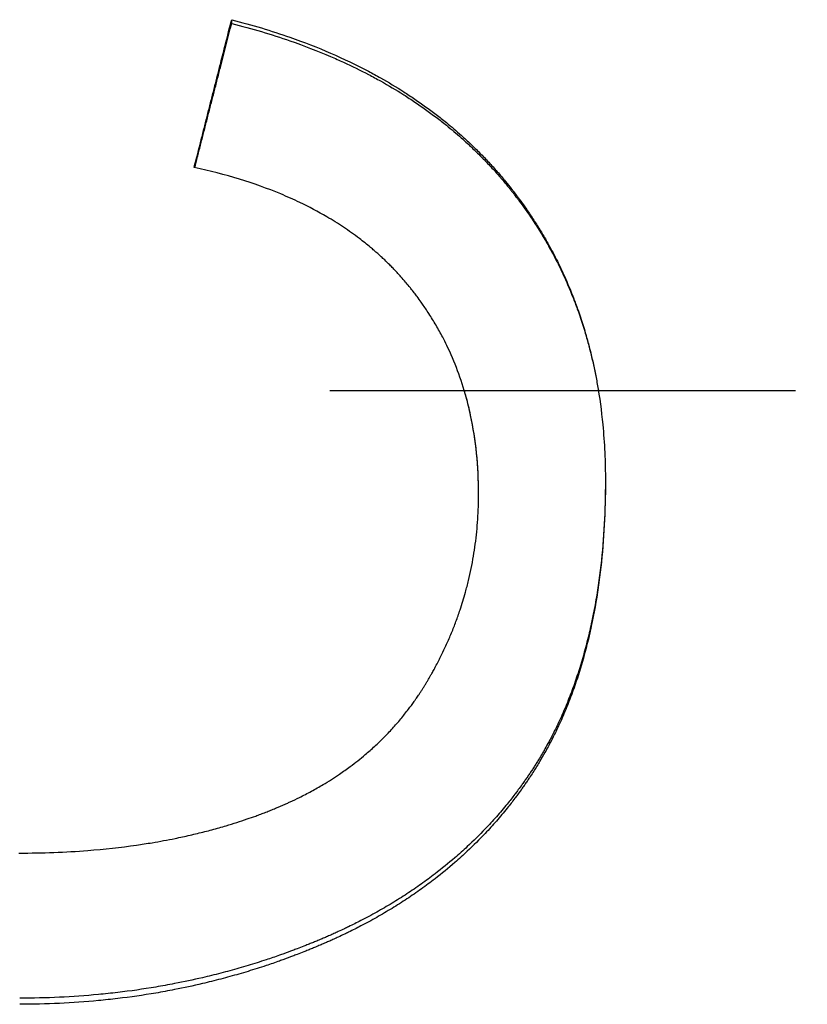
# Model space of a CAD drawing. Extents: x 0 to 118, y -1 to 1.
# Tile 5 of 9: x 0.748 to 0.918, y -0.132 to 0.08. Entities that reach past the tile are written whole.
import ezdxf

# ---------------------------------------------------------------- set-up
doc = ezdxf.new("R2010")
doc.units = 0
doc.header["$MEASUREMENT"] = 0
doc.linetypes.add('CHAIN', pattern=[0.7087, 0.4724, -0.0591, 0.1181, -0.0591])
doc.layers.add('CENTERLINE_ANSI_', color=7, linetype='CONTINUOUS')
doc.layers.add('VISIBLE_EDGES_ANSI_', color=7, linetype='CONTINUOUS')

msp = doc.modelspace()

# ---------------------------------------------------------------- linework, layer by layer
at = {"layer": 'CENTERLINE_ANSI_', "linetype": 'CHAIN', "ltscale": 0.486807}
msp.add_line((-0.045, 0), (118.15524, 0), dxfattribs=at)
at = {"layer": 'VISIBLE_EDGES_ANSI_'}
msp.add_line((0.79381, 0.07897), (0.79381, 0.07976), dxfattribs=at)
for points, knots in [([(0.78576, 0.048), (0.78621, 0.04977), (0.78666, 0.05153), (0.7871, 0.0533), (0.78722, 0.05374), (0.78733, 0.05418), (0.78744, 0.05462), (0.78766, 0.05551), (0.78789, 0.05639), (0.78811, 0.05727), (0.78822, 0.05771), (0.78833, 0.05815), (0.78845, 0.05859), (0.78867, 0.05948), (0.78889, 0.06036), (0.78912, 0.06124), (0.78923, 0.06168), (0.78934, 0.06212), (0.78945, 0.06257), (0.78967, 0.06345), (0.7899, 0.06433), (0.79012, 0.06521), (0.79023, 0.06565), (0.79035, 0.0661), (0.79046, 0.06654), (0.79068, 0.06742), (0.7909, 0.0683), (0.79113, 0.06918), (0.79124, 0.06962), (0.79135, 0.07006), (0.79146, 0.07051), (0.7918, 0.07183), (0.79213, 0.07315), (0.79247, 0.07447), (0.79292, 0.07624), (0.79336, 0.078), (0.79381, 0.07976)], [0, 0, 0, 0, 0.01389853, 0.01389853, 0.01389853, 0.01737316, 0.01737316, 0.01737316, 0.02432242, 0.02432242, 0.02432242, 0.02779705, 0.02779705, 0.02779705, 0.03474631, 0.03474631, 0.03474631, 0.03822094, 0.03822094, 0.03822094, 0.04517021, 0.04517021, 0.04517021, 0.04864484, 0.04864484, 0.04864484, 0.0555941, 0.0555941, 0.0555941, 0.05906873, 0.05906873, 0.05906873, 0.06949263, 0.06949263, 0.06949263, 0.08339115, 0.08339115, 0.08339115, 0.08339115]), ([(0.78588, 0.04797), (0.78606, 0.0487), (0.78625, 0.04942), (0.78643, 0.05014), (0.78666, 0.05102), (0.78688, 0.05189), (0.7871, 0.05276), (0.78722, 0.0532), (0.78733, 0.05364), (0.78744, 0.05408), (0.78766, 0.05495), (0.78789, 0.05582), (0.78811, 0.0567), (0.78822, 0.05713), (0.78833, 0.05757), (0.78845, 0.05801), (0.78867, 0.05888), (0.78889, 0.05976), (0.78912, 0.06063), (0.78923, 0.06107), (0.78934, 0.0615), (0.78945, 0.06194), (0.78967, 0.06281), (0.7899, 0.06369), (0.79012, 0.06456), (0.79023, 0.065), (0.79035, 0.06543), (0.79046, 0.06587), (0.79068, 0.06674), (0.7909, 0.06762), (0.79113, 0.06849), (0.79124, 0.06893), (0.79135, 0.06936), (0.79146, 0.0698), (0.79225, 0.07286), (0.79303, 0.07591), (0.79381, 0.07897)], [0.00120487, 0.00120487, 0.00120487, 0.00120487, 0.00694926, 0.00694926, 0.00694926, 0.01389853, 0.01389853, 0.01389853, 0.01737316, 0.01737316, 0.01737316, 0.02432242, 0.02432242, 0.02432242, 0.02779705, 0.02779705, 0.02779705, 0.03474631, 0.03474631, 0.03474631, 0.03822094, 0.03822094, 0.03822094, 0.04517021, 0.04517021, 0.04517021, 0.04864484, 0.04864484, 0.04864484, 0.0555941, 0.0555941, 0.0555941, 0.05906873, 0.05906873, 0.05906873, 0.08339115, 0.08339115, 0.08339115, 0.08339115]), ([(0.79381, 0.07976), (0.79816, 0.07865), (0.80234, 0.07739), (0.80634, 0.07598), (0.80935, 0.07493), (0.81226, 0.07379), (0.81507, 0.07257), (0.81788, 0.07135), (0.82059, 0.07005), (0.82321, 0.06866), (0.82408, 0.0682), (0.82494, 0.06773), (0.82579, 0.06725), (0.8275, 0.06629), (0.82916, 0.06529), (0.83077, 0.06426), (0.83158, 0.06374), (0.83238, 0.06322), (0.83316, 0.06268), (0.83474, 0.06161), (0.83627, 0.06051), (0.83775, 0.05937), (0.8385, 0.05879), (0.83923, 0.05821), (0.83995, 0.05762), (0.84104, 0.05674), (0.84209, 0.05583), (0.84313, 0.05491), (0.84347, 0.0546), (0.84382, 0.05429), (0.84416, 0.05397), (0.84484, 0.05335), (0.8455, 0.05271), (0.84616, 0.05207), (0.84649, 0.05174), (0.84682, 0.05142), (0.84714, 0.05109), (0.84779, 0.05044), (0.84842, 0.04978), (0.84905, 0.0491), (0.84936, 0.04877), (0.84967, 0.04843), (0.84998, 0.04809), (0.85059, 0.04741), (0.8512, 0.04672), (0.85179, 0.04602), (0.85209, 0.04567), (0.85238, 0.04531), (0.85267, 0.04496), (0.85311, 0.04443), (0.85354, 0.04389), (0.85396, 0.04335), (0.8541, 0.04317), (0.85425, 0.04299), (0.85439, 0.04281), (0.85466, 0.04244), (0.85494, 0.04208), (0.85522, 0.04171), (0.85535, 0.04153), (0.85549, 0.04135), (0.85562, 0.04116), (0.85603, 0.04061), (0.85643, 0.04006), (0.85682, 0.0395), (0.85709, 0.03912), (0.85734, 0.03875), (0.8576, 0.03837), (0.85811, 0.03762), (0.85861, 0.03686), (0.8591, 0.0361), (0.85935, 0.03572), (0.85959, 0.03533), (0.85982, 0.03494), (0.8603, 0.03417), (0.86077, 0.03339), (0.86122, 0.03261), (0.86144, 0.03221), (0.86167, 0.03182), (0.86189, 0.03142), (0.86255, 0.03023), (0.86318, 0.02903), (0.86379, 0.02781), (0.8642, 0.027), (0.86459, 0.02618), (0.86497, 0.02535), (0.86573, 0.0237), (0.86645, 0.02202), (0.86711, 0.02031), (0.86745, 0.01946), (0.86777, 0.0186), (0.86808, 0.01773), (0.8687, 0.016), (0.86927, 0.01424), (0.86979, 0.01245), (0.87005, 0.01156), (0.8703, 0.01066), (0.87054, 0.00975), (0.87102, 0.00794), (0.87145, 0.0061), (0.87183, 0.00423), (0.87202, 0.00329), (0.8722, 0.00235), (0.87237, 0.00141), (0.87287, -0.00144), (0.87326, -0.00434), (0.87354, -0.0073), (0.87393, -0.01126), (0.87412, -0.01531), (0.87412, -0.01948)], [0, 0, 0, 0, 0.166667, 0.166667, 0.166667, 0.291667, 0.291667, 0.291667, 0.416667, 0.416667, 0.416667, 0.458333, 0.458333, 0.458333, 0.541667, 0.541667, 0.541667, 0.583333, 0.583333, 0.583333, 0.666667, 0.666667, 0.666667, 0.708333, 0.708333, 0.708333, 0.770833, 0.770833, 0.770833, 0.791667, 0.791667, 0.791667, 0.833333, 0.833333, 0.833333, 0.854167, 0.854167, 0.854167, 0.895833, 0.895833, 0.895833, 0.916667, 0.916667, 0.916667, 0.958333, 0.958333, 0.958333, 0.979167, 0.979167, 0.979167, 1.010417, 1.010417, 1.010417, 1.020833, 1.020833, 1.020833, 1.041667, 1.041667, 1.041667, 1.052083, 1.052083, 1.052083, 1.083333, 1.083333, 1.083333, 1.104167, 1.104167, 1.104167, 1.145833, 1.145833, 1.145833, 1.166667, 1.166667, 1.166667, 1.208333, 1.208333, 1.208333, 1.229167, 1.229167, 1.229167, 1.291667, 1.291667, 1.291667, 1.333333, 1.333333, 1.333333, 1.416667, 1.416667, 1.416667, 1.458333, 1.458333, 1.458333, 1.541667, 1.541667, 1.541667, 1.583333, 1.583333, 1.583333, 1.666667, 1.666667, 1.666667, 1.708333, 1.708333, 1.708333, 1.833333, 1.833333, 1.833333, 2, 2, 2, 2]), ([(0.79381, 0.07897), (0.79816, 0.07786), (0.80234, 0.07661), (0.80634, 0.07522), (0.80935, 0.07418), (0.81226, 0.07305), (0.81507, 0.07184), (0.816, 0.07144), (0.81693, 0.07103), (0.81785, 0.07061), (0.81968, 0.06977), (0.82146, 0.06889), (0.82321, 0.06798), (0.82408, 0.06752), (0.82494, 0.06705), (0.82579, 0.06658), (0.8275, 0.06563), (0.82916, 0.06464), (0.83077, 0.06362), (0.83158, 0.06311), (0.83238, 0.06259), (0.83316, 0.06206), (0.83474, 0.061), (0.83627, 0.0599), (0.83775, 0.05877), (0.8385, 0.05821), (0.83923, 0.05763), (0.83995, 0.05705), (0.84104, 0.05617), (0.84209, 0.05528), (0.84313, 0.05436), (0.84347, 0.05405), (0.84382, 0.05374), (0.84416, 0.05343), (0.84484, 0.05281), (0.8455, 0.05219), (0.84616, 0.05155), (0.84649, 0.05123), (0.84682, 0.05091), (0.84714, 0.05058), (0.84779, 0.04993), (0.84842, 0.04928), (0.84905, 0.04861), (0.84936, 0.04828), (0.84967, 0.04794), (0.84998, 0.04761), (0.85044, 0.0471), (0.85089, 0.04659), (0.85134, 0.04607), (0.85149, 0.0459), (0.85164, 0.04573), (0.85179, 0.04556), (0.85201, 0.0453), (0.85223, 0.04503), (0.85245, 0.04477), (0.85267, 0.04451), (0.85289, 0.04425), (0.85311, 0.04398), (0.85318, 0.04389), (0.85325, 0.0438), (0.85332, 0.04372), (0.85347, 0.04354), (0.85361, 0.04336), (0.85375, 0.04318), (0.85382, 0.04309), (0.85389, 0.043), (0.85396, 0.04291), (0.8541, 0.04274), (0.85425, 0.04256), (0.85439, 0.04238), (0.85446, 0.04229), (0.85452, 0.0422), (0.85459, 0.04211), (0.8548, 0.04184), (0.85501, 0.04157), (0.85522, 0.0413), (0.85535, 0.04111), (0.85549, 0.04093), (0.85562, 0.04075), (0.85603, 0.04021), (0.85643, 0.03966), (0.85682, 0.0391), (0.85709, 0.03873), (0.85734, 0.03836), (0.8576, 0.03799), (0.85811, 0.03725), (0.85861, 0.03649), (0.8591, 0.03574), (0.85935, 0.03536), (0.85959, 0.03498), (0.85982, 0.0346), (0.8603, 0.03383), (0.86077, 0.03306), (0.86122, 0.03228), (0.86144, 0.03189), (0.86167, 0.0315), (0.86189, 0.03111), (0.86255, 0.02993), (0.86318, 0.02874), (0.86379, 0.02753), (0.8642, 0.02673), (0.86459, 0.02592), (0.86497, 0.0251), (0.86573, 0.02346), (0.86645, 0.0218), (0.86711, 0.02011), (0.86745, 0.01927), (0.86777, 0.01842), (0.86808, 0.01756), (0.8687, 0.01584), (0.86927, 0.0141), (0.86979, 0.01233), (0.87005, 0.01144), (0.8703, 0.01055), (0.87054, 0.00965), (0.87102, 0.00786), (0.87145, 0.00603), (0.87183, 0.00419), (0.87202, 0.00326), (0.8722, 0.00233), (0.87237, 0.00139), (0.87245, 0.00093), (0.87253, 0.00047), (0.8726, 0)], [0, 0, 0, 0, 0.166667, 0.166667, 0.166667, 0.291667, 0.291667, 0.291667, 0.333333, 0.333333, 0.333333, 0.416667, 0.416667, 0.416667, 0.458333, 0.458333, 0.458333, 0.541667, 0.541667, 0.541667, 0.583333, 0.583333, 0.583333, 0.666667, 0.666667, 0.666667, 0.708333, 0.708333, 0.708333, 0.770833, 0.770833, 0.770833, 0.791667, 0.791667, 0.791667, 0.833333, 0.833333, 0.833333, 0.854167, 0.854167, 0.854167, 0.895833, 0.895833, 0.895833, 0.916667, 0.916667, 0.916667, 0.947917, 0.947917, 0.947917, 0.958333, 0.958333, 0.958333, 0.973958, 0.973958, 0.973958, 0.989583, 0.989583, 0.989583, 0.994792, 0.994792, 0.994792, 1.005208, 1.005208, 1.005208, 1.010417, 1.010417, 1.010417, 1.020833, 1.020833, 1.020833, 1.026042, 1.026042, 1.026042, 1.041667, 1.041667, 1.041667, 1.052083, 1.052083, 1.052083, 1.083333, 1.083333, 1.083333, 1.104167, 1.104167, 1.104167, 1.145833, 1.145833, 1.145833, 1.166667, 1.166667, 1.166667, 1.208333, 1.208333, 1.208333, 1.229167, 1.229167, 1.229167, 1.291667, 1.291667, 1.291667, 1.333333, 1.333333, 1.333333, 1.416667, 1.416667, 1.416667, 1.458333, 1.458333, 1.458333, 1.541667, 1.541667, 1.541667, 1.583333, 1.583333, 1.583333, 1.666667, 1.666667, 1.666667, 1.708333, 1.708333, 1.708333, 1.728858, 1.728858, 1.728858, 1.728858]), ([(0.84686, -0.02222), (0.84686, -0.01926), (0.84672, -0.01637), (0.84643, -0.01355), (0.84615, -0.01074), (0.84572, -0.008), (0.84515, -0.00534), (0.84487, -0.004), (0.84455, -0.00269), (0.84419, -0.0014), (0.84366, 0.00054), (0.84304, 0.00244), (0.84235, 0.00429), (0.84166, 0.00615), (0.84088, 0.00796), (0.84003, 0.00973), (0.83975, 0.01031), (0.83945, 0.0109), (0.83915, 0.01148), (0.8387, 0.01235), (0.83822, 0.01321), (0.83773, 0.01406), (0.83724, 0.0149), (0.83672, 0.01574), (0.83619, 0.01657), (0.83574, 0.01726), (0.83529, 0.01794), (0.83481, 0.01861), (0.83472, 0.01875), (0.83462, 0.01888), (0.83453, 0.01902), (0.83424, 0.01942), (0.83395, 0.01982), (0.83365, 0.02022), (0.83346, 0.02048), (0.83326, 0.02075), (0.83305, 0.02101), (0.8328, 0.02134), (0.83254, 0.02166), (0.83228, 0.02199), (0.83223, 0.02205), (0.83218, 0.02212), (0.83213, 0.02218), (0.83187, 0.02251), (0.8316, 0.02283), (0.83133, 0.02315), (0.83128, 0.02321), (0.83123, 0.02328), (0.83117, 0.02334), (0.83085, 0.02372), (0.83052, 0.0241), (0.83019, 0.02447), (0.83008, 0.0246), (0.82996, 0.02472), (0.82985, 0.02485), (0.82963, 0.0251), (0.8294, 0.02534), (0.82917, 0.02559), (0.82906, 0.02571), (0.82894, 0.02583), (0.82883, 0.02595), (0.8286, 0.02619), (0.82837, 0.02643), (0.82813, 0.02667), (0.82801, 0.02679), (0.82789, 0.02691), (0.82778, 0.02703), (0.82742, 0.02739), (0.82706, 0.02774), (0.82669, 0.02809), (0.82645, 0.02832), (0.8262, 0.02855), (0.82596, 0.02878), (0.82546, 0.02924), (0.82495, 0.02969), (0.82444, 0.03013), (0.82418, 0.03036), (0.82392, 0.03058), (0.82366, 0.0308), (0.82288, 0.03145), (0.82208, 0.03209), (0.82125, 0.03272), (0.82071, 0.03313), (0.82015, 0.03354), (0.81958, 0.03395), (0.81845, 0.03475), (0.81729, 0.03553), (0.81608, 0.03628), (0.81548, 0.03666), (0.81488, 0.03703), (0.81426, 0.03739), (0.8124, 0.03847), (0.81047, 0.03949), (0.80846, 0.04046), (0.80712, 0.0411), (0.80575, 0.04171), (0.80434, 0.04229), (0.80152, 0.04347), (0.79856, 0.04453), (0.79547, 0.04548), (0.79237, 0.04643), (0.78914, 0.04727), (0.78576, 0.048)], [0, 0, 0, 0, 0.166667, 0.166667, 0.166667, 0.333333, 0.333333, 0.333333, 0.416667, 0.416667, 0.416667, 0.541667, 0.541667, 0.541667, 0.666667, 0.666667, 0.666667, 0.708333, 0.708333, 0.708333, 0.770833, 0.770833, 0.770833, 0.833333, 0.833333, 0.833333, 0.885417, 0.885417, 0.885417, 0.895833, 0.895833, 0.895833, 0.927083, 0.927083, 0.927083, 0.947917, 0.947917, 0.947917, 0.973958, 0.973958, 0.973958, 0.979167, 0.979167, 0.979167, 1.005208, 1.005208, 1.005208, 1.010417, 1.010417, 1.010417, 1.041667, 1.041667, 1.041667, 1.052083, 1.052083, 1.052083, 1.072917, 1.072917, 1.072917, 1.083333, 1.083333, 1.083333, 1.104167, 1.104167, 1.104167, 1.114583, 1.114583, 1.114583, 1.145833, 1.145833, 1.145833, 1.166667, 1.166667, 1.166667, 1.208333, 1.208333, 1.208333, 1.229167, 1.229167, 1.229167, 1.291667, 1.291667, 1.291667, 1.333333, 1.333333, 1.333333, 1.416667, 1.416667, 1.416667, 1.458333, 1.458333, 1.458333, 1.583333, 1.583333, 1.583333, 1.666667, 1.666667, 1.666667, 1.833333, 1.833333, 1.833333, 2, 2, 2, 2]), ([(0.84686, -0.022), (0.84686, -0.01906), (0.84672, -0.0162), (0.84643, -0.01342), (0.84615, -0.01063), (0.84572, -0.00792), (0.84515, -0.00528), (0.84487, -0.00396), (0.84455, -0.00266), (0.84419, -0.00138), (0.84406, -0.00092), (0.84393, -0.00046), (0.84379, 0)], [0, 0, 0, 0, 0.1666667, 0.1666667, 0.1666667, 0.3333333, 0.3333333, 0.3333333, 0.4166667, 0.4166667, 0.4166667, 0.4468698, 0.4468698, 0.4468698, 0.4468698]), ([(0.87412, -0.01948), (0.87411, -0.02261), (0.87403, -0.02567), (0.87387, -0.02866), (0.8737, -0.03171), (0.87346, -0.03468), (0.87313, -0.03758), (0.87296, -0.03903), (0.87278, -0.04046), (0.87257, -0.04187), (0.87216, -0.0447), (0.87166, -0.04745), (0.87109, -0.05012), (0.8708, -0.05146), (0.87049, -0.05278), (0.87016, -0.05408), (0.86967, -0.05603), (0.86912, -0.05793), (0.86854, -0.0598), (0.86834, -0.06042), (0.86814, -0.06104), (0.86793, -0.06165), (0.86752, -0.06287), (0.86709, -0.06408), (0.86664, -0.06527), (0.86641, -0.06586), (0.86618, -0.06645), (0.86594, -0.06703), (0.86547, -0.0682), (0.86497, -0.06935), (0.86446, -0.07048), (0.8642, -0.07105), (0.86394, -0.07161), (0.86367, -0.07217), (0.86327, -0.073), (0.86285, -0.07382), (0.86243, -0.07464), (0.86229, -0.07491), (0.86215, -0.07518), (0.862, -0.07545), (0.86171, -0.07598), (0.86142, -0.07652), (0.86112, -0.07705), (0.86097, -0.07731), (0.86082, -0.07757), (0.86067, -0.07783), (0.86044, -0.07823), (0.86021, -0.07862), (0.85998, -0.079), (0.8599, -0.07913), (0.85982, -0.07926), (0.85974, -0.07939), (0.85958, -0.07965), (0.85943, -0.0799), (0.85927, -0.08016), (0.85919, -0.08029), (0.85911, -0.08041), (0.85903, -0.08054), (0.85886, -0.08079), (0.8587, -0.08105), (0.85854, -0.0813), (0.85846, -0.08142), (0.85838, -0.08155), (0.85829, -0.08167), (0.85813, -0.08192), (0.85796, -0.08217), (0.85779, -0.08242), (0.85771, -0.08254), (0.85763, -0.08267), (0.85754, -0.08279), (0.85737, -0.08304), (0.85721, -0.08328), (0.85704, -0.08353), (0.85695, -0.08365), (0.85686, -0.08378), (0.85678, -0.0839), (0.85661, -0.08414), (0.85643, -0.08439), (0.85626, -0.08463), (0.85617, -0.08475), (0.85609, -0.08487), (0.856, -0.08499), (0.85574, -0.08535), (0.85547, -0.08571), (0.8552, -0.08607), (0.85502, -0.08631), (0.85484, -0.08655), (0.85466, -0.08679), (0.85412, -0.0875), (0.85357, -0.0882), (0.853, -0.08889), (0.85263, -0.08935), (0.85225, -0.08981), (0.85186, -0.09027), (0.85109, -0.09118), (0.85031, -0.09207), (0.8495, -0.09295), (0.8491, -0.09339), (0.84869, -0.09383), (0.84828, -0.09426), (0.84704, -0.09556), (0.84576, -0.09682), (0.84444, -0.09805), (0.84357, -0.09887), (0.84267, -0.09968), (0.84175, -0.10047), (0.84038, -0.10165), (0.83896, -0.1028), (0.83751, -0.10392), (0.83702, -0.10429), (0.83653, -0.10466), (0.83603, -0.10503), (0.83505, -0.10576), (0.83404, -0.10647), (0.83301, -0.10717), (0.8325, -0.10752), (0.83198, -0.10787), (0.83146, -0.10821), (0.83041, -0.10889), (0.82935, -0.10956), (0.82827, -0.11022), (0.82773, -0.11055), (0.82718, -0.11087), (0.82663, -0.11119), (0.82554, -0.11183), (0.82442, -0.11246), (0.82328, -0.11307), (0.82271, -0.11337), (0.82214, -0.11367), (0.82156, -0.11397), (0.8207, -0.11442), (0.81982, -0.11486), (0.81893, -0.11528), (0.81864, -0.11543), (0.81834, -0.11557), (0.81805, -0.11571), (0.8176, -0.11592), (0.81715, -0.11613), (0.8167, -0.11634), (0.81655, -0.11641), (0.8164, -0.11648), (0.81624, -0.11655), (0.81594, -0.11669), (0.81564, -0.11682), (0.81533, -0.11696), (0.81518, -0.11703), (0.81503, -0.11709), (0.81488, -0.11716), (0.81457, -0.1173), (0.81426, -0.11743), (0.81396, -0.11756), (0.8138, -0.11763), (0.81365, -0.1177), (0.81349, -0.11776), (0.81318, -0.11789), (0.81287, -0.11803), (0.81256, -0.11816), (0.81241, -0.11822), (0.81225, -0.11829), (0.81209, -0.11835), (0.81178, -0.11848), (0.81147, -0.11861), (0.81116, -0.11873), (0.811, -0.1188), (0.81084, -0.11886), (0.81069, -0.11892), (0.81037, -0.11905), (0.81006, -0.11918), (0.80975, -0.1193), (0.80959, -0.11936), (0.80943, -0.11942), (0.80928, -0.11948), (0.80881, -0.11967), (0.80833, -0.11985), (0.80786, -0.12003), (0.80755, -0.12015), (0.80723, -0.12027), (0.80691, -0.12039), (0.80628, -0.12062), (0.80565, -0.12086), (0.80501, -0.12108), (0.8047, -0.1212), (0.80438, -0.12131), (0.80406, -0.12142), (0.80311, -0.12176), (0.80215, -0.12208), (0.80119, -0.1224), (0.80055, -0.12261), (0.79991, -0.12282), (0.79926, -0.12302), (0.79797, -0.12343), (0.79668, -0.12382), (0.79538, -0.12419), (0.79473, -0.12438), (0.79408, -0.12456), (0.79343, -0.12474), (0.79213, -0.1251), (0.79082, -0.12544), (0.7895, -0.12577), (0.78884, -0.12593), (0.78818, -0.12609), (0.78752, -0.12624), (0.78554, -0.12671), (0.78354, -0.12713), (0.78153, -0.12752), (0.78019, -0.12778), (0.77885, -0.12803), (0.7775, -0.12825), (0.77479, -0.12871), (0.77207, -0.1291), (0.76932, -0.12942), (0.76794, -0.12959), (0.76656, -0.12973), (0.76518, -0.12986), (0.7624, -0.13012), (0.75961, -0.13032), (0.75679, -0.13045), (0.75397, -0.13058), (0.75113, -0.13064), (0.74826, -0.13064)], [0.002539, 0.002539, 0.002539, 0.002539, 0.125, 0.125, 0.125, 0.25, 0.25, 0.25, 0.3125, 0.3125, 0.3125, 0.4375, 0.4375, 0.4375, 0.5, 0.5, 0.5, 0.59375, 0.59375, 0.59375, 0.625, 0.625, 0.625, 0.6875, 0.6875, 0.6875, 0.71875, 0.71875, 0.71875, 0.78125, 0.78125, 0.78125, 0.8125, 0.8125, 0.8125, 0.859375, 0.859375, 0.859375, 0.875, 0.875, 0.875, 0.90625, 0.90625, 0.90625, 0.921875, 0.921875, 0.921875, 0.945312, 0.945312, 0.945312, 0.953125, 0.953125, 0.953125, 0.96875, 0.96875, 0.96875, 0.976562, 0.976562, 0.976562, 0.992188, 0.992188, 0.992188, 1, 1, 1, 1.015625, 1.015625, 1.015625, 1.023438, 1.023438, 1.023438, 1.039062, 1.039062, 1.039062, 1.046875, 1.046875, 1.046875, 1.0625, 1.0625, 1.0625, 1.070312, 1.070312, 1.070312, 1.09375, 1.09375, 1.09375, 1.109375, 1.109375, 1.109375, 1.15625, 1.15625, 1.15625, 1.1875, 1.1875, 1.1875, 1.25, 1.25, 1.25, 1.28125, 1.28125, 1.28125, 1.375, 1.375, 1.375, 1.4375, 1.4375, 1.4375, 1.53125, 1.53125, 1.53125, 1.5625, 1.5625, 1.5625, 1.625, 1.625, 1.625, 1.65625, 1.65625, 1.65625, 1.71875, 1.71875, 1.71875, 1.75, 1.75, 1.75, 1.8125, 1.8125, 1.8125, 1.84375, 1.84375, 1.84375, 1.890625, 1.890625, 1.890625, 1.90625, 1.90625, 1.90625, 1.929688, 1.929688, 1.929688, 1.9375, 1.9375, 1.9375, 1.953125, 1.953125, 1.953125, 1.960938, 1.960938, 1.960938, 1.976562, 1.976562, 1.976562, 1.984375, 1.984375, 1.984375, 2, 2, 2, 2.007812, 2.007812, 2.007812, 2.023438, 2.023438, 2.023438, 2.03125, 2.03125, 2.03125, 2.046875, 2.046875, 2.046875, 2.054688, 2.054688, 2.054688, 2.078125, 2.078125, 2.078125, 2.09375, 2.09375, 2.09375, 2.125, 2.125, 2.125, 2.140625, 2.140625, 2.140625, 2.1875, 2.1875, 2.1875, 2.21875, 2.21875, 2.21875, 2.28125, 2.28125, 2.28125, 2.3125, 2.3125, 2.3125, 2.375, 2.375, 2.375, 2.40625, 2.40625, 2.40625, 2.5, 2.5, 2.5, 2.5625, 2.5625, 2.5625, 2.6875, 2.6875, 2.6875, 2.75, 2.75, 2.75, 2.875, 2.875, 2.875, 3, 3, 3, 3]), ([(0.87412, -0.01948), (0.87412, -0.02271), (0.87403, -0.02587), (0.87387, -0.02895), (0.8737, -0.03203), (0.87346, -0.03503), (0.87313, -0.03796), (0.87296, -0.03942), (0.87278, -0.04087), (0.87257, -0.0423), (0.87216, -0.04515), (0.87166, -0.04793), (0.87109, -0.05063), (0.8708, -0.05198), (0.87049, -0.05331), (0.87016, -0.05462), (0.86967, -0.05659), (0.86912, -0.05852), (0.86854, -0.0604), (0.86795, -0.06229), (0.86732, -0.06413), (0.86664, -0.06593), (0.86641, -0.06653), (0.86618, -0.06712), (0.86594, -0.06771), (0.86547, -0.06889), (0.86497, -0.07005), (0.86446, -0.0712), (0.8642, -0.07177), (0.86394, -0.07233), (0.86367, -0.0729), (0.86327, -0.07374), (0.86285, -0.07457), (0.86243, -0.07539), (0.86201, -0.07621), (0.86157, -0.07702), (0.86112, -0.07782), (0.86075, -0.07849), (0.86037, -0.07915), (0.85998, -0.0798), (0.8599, -0.07993), (0.85982, -0.08006), (0.85974, -0.08019), (0.85951, -0.08058), (0.85927, -0.08097), (0.85903, -0.08135), (0.85886, -0.08161), (0.8587, -0.08186), (0.85854, -0.08212), (0.85829, -0.0825), (0.85805, -0.08288), (0.85779, -0.08325), (0.85771, -0.08338), (0.85763, -0.0835), (0.85754, -0.08363), (0.85737, -0.08388), (0.85721, -0.08413), (0.85704, -0.08437), (0.85695, -0.0845), (0.85686, -0.08462), (0.85678, -0.08475), (0.85661, -0.08499), (0.85643, -0.08524), (0.85626, -0.08548), (0.85617, -0.08561), (0.85609, -0.08573), (0.856, -0.08585), (0.85574, -0.08622), (0.85547, -0.08658), (0.8552, -0.08694), (0.85502, -0.08718), (0.85484, -0.08742), (0.85466, -0.08766), (0.85412, -0.08838), (0.85357, -0.08909), (0.853, -0.08979), (0.85263, -0.09026), (0.85225, -0.09072), (0.85186, -0.09118), (0.85109, -0.0921), (0.85031, -0.093), (0.8495, -0.09389), (0.8491, -0.09434), (0.84869, -0.09478), (0.84828, -0.09521), (0.84704, -0.09652), (0.84576, -0.0978), (0.84444, -0.09904), (0.84357, -0.09987), (0.84267, -0.10068), (0.84175, -0.10148), (0.84038, -0.10268), (0.83896, -0.10384), (0.83751, -0.10497), (0.83702, -0.10535), (0.83653, -0.10572), (0.83603, -0.10609), (0.83505, -0.10682), (0.83404, -0.10755), (0.83301, -0.10825), (0.8325, -0.10861), (0.83198, -0.10896), (0.83146, -0.1093), (0.83041, -0.10999), (0.82935, -0.11067), (0.82827, -0.11133), (0.82773, -0.11166), (0.82718, -0.11199), (0.82663, -0.11231), (0.82554, -0.11296), (0.82442, -0.11359), (0.82328, -0.11421), (0.82271, -0.11452), (0.82214, -0.11482), (0.82156, -0.11512), (0.8207, -0.11557), (0.81982, -0.11602), (0.81893, -0.11645), (0.81864, -0.11659), (0.81834, -0.11674), (0.81805, -0.11688), (0.8176, -0.11709), (0.81715, -0.11731), (0.8167, -0.11752), (0.81655, -0.11759), (0.8164, -0.11766), (0.81624, -0.11773), (0.81594, -0.11786), (0.81564, -0.118), (0.81533, -0.11814), (0.81518, -0.11821), (0.81503, -0.11828), (0.81488, -0.11835), (0.81457, -0.11848), (0.81426, -0.11862), (0.81396, -0.11875), (0.8138, -0.11882), (0.81365, -0.11888), (0.81349, -0.11895), (0.81318, -0.11909), (0.81287, -0.11922), (0.81256, -0.11935), (0.81241, -0.11941), (0.81225, -0.11948), (0.81209, -0.11955), (0.81178, -0.11968), (0.81147, -0.11981), (0.81116, -0.11993), (0.811, -0.12), (0.81084, -0.12006), (0.81069, -0.12013), (0.81037, -0.12025), (0.81006, -0.12038), (0.80975, -0.1205), (0.80959, -0.12057), (0.80943, -0.12063), (0.80928, -0.12069), (0.80881, -0.12088), (0.80833, -0.12106), (0.80786, -0.12124), (0.80755, -0.12137), (0.80723, -0.12149), (0.80691, -0.1216), (0.80628, -0.12184), (0.80565, -0.12208), (0.80501, -0.12231), (0.8047, -0.12242), (0.80438, -0.12254), (0.80406, -0.12265), (0.80311, -0.12299), (0.80215, -0.12332), (0.80119, -0.12364), (0.80055, -0.12385), (0.79991, -0.12406), (0.79926, -0.12427), (0.79797, -0.12468), (0.79668, -0.12507), (0.79538, -0.12545), (0.79473, -0.12564), (0.79408, -0.12582), (0.79343, -0.126), (0.79213, -0.12636), (0.79082, -0.12671), (0.7895, -0.12704), (0.78884, -0.1272), (0.78818, -0.12736), (0.78752, -0.12752), (0.78554, -0.12799), (0.78354, -0.12842), (0.78153, -0.12881), (0.78019, -0.12907), (0.77885, -0.12932), (0.7775, -0.12955), (0.77479, -0.13001), (0.77207, -0.1304), (0.76932, -0.13073), (0.76794, -0.13089), (0.76656, -0.13104), (0.76518, -0.13117), (0.7624, -0.13144), (0.75961, -0.13163), (0.75679, -0.13176), (0.75397, -0.1319), (0.75113, -0.13196), (0.74826, -0.13196)], [0, 0, 0, 0, 0.125, 0.125, 0.125, 0.25, 0.25, 0.25, 0.3125, 0.3125, 0.3125, 0.4375, 0.4375, 0.4375, 0.5, 0.5, 0.5, 0.59375, 0.59375, 0.59375, 0.6875, 0.6875, 0.6875, 0.71875, 0.71875, 0.71875, 0.78125, 0.78125, 0.78125, 0.8125, 0.8125, 0.8125, 0.859375, 0.859375, 0.859375, 0.90625, 0.90625, 0.90625, 0.945312, 0.945312, 0.945312, 0.953125, 0.953125, 0.953125, 0.976562, 0.976562, 0.976562, 0.992188, 0.992188, 0.992188, 1.015625, 1.015625, 1.015625, 1.023438, 1.023438, 1.023438, 1.039062, 1.039062, 1.039062, 1.046875, 1.046875, 1.046875, 1.0625, 1.0625, 1.0625, 1.070312, 1.070312, 1.070312, 1.09375, 1.09375, 1.09375, 1.109375, 1.109375, 1.109375, 1.15625, 1.15625, 1.15625, 1.1875, 1.1875, 1.1875, 1.25, 1.25, 1.25, 1.28125, 1.28125, 1.28125, 1.375, 1.375, 1.375, 1.4375, 1.4375, 1.4375, 1.53125, 1.53125, 1.53125, 1.5625, 1.5625, 1.5625, 1.625, 1.625, 1.625, 1.65625, 1.65625, 1.65625, 1.71875, 1.71875, 1.71875, 1.75, 1.75, 1.75, 1.8125, 1.8125, 1.8125, 1.84375, 1.84375, 1.84375, 1.890625, 1.890625, 1.890625, 1.90625, 1.90625, 1.90625, 1.929688, 1.929688, 1.929688, 1.9375, 1.9375, 1.9375, 1.953125, 1.953125, 1.953125, 1.960938, 1.960938, 1.960938, 1.976562, 1.976562, 1.976562, 1.984375, 1.984375, 1.984375, 2, 2, 2, 2.007812, 2.007812, 2.007812, 2.023438, 2.023438, 2.023438, 2.03125, 2.03125, 2.03125, 2.046875, 2.046875, 2.046875, 2.054688, 2.054688, 2.054688, 2.078125, 2.078125, 2.078125, 2.09375, 2.09375, 2.09375, 2.125, 2.125, 2.125, 2.140625, 2.140625, 2.140625, 2.1875, 2.1875, 2.1875, 2.21875, 2.21875, 2.21875, 2.28125, 2.28125, 2.28125, 2.3125, 2.3125, 2.3125, 2.375, 2.375, 2.375, 2.40625, 2.40625, 2.40625, 2.5, 2.5, 2.5, 2.5625, 2.5625, 2.5625, 2.6875, 2.6875, 2.6875, 2.75, 2.75, 2.75, 2.875, 2.875, 2.875, 3, 3, 3, 3]), ([(0.74808, -0.09944), (0.75062, -0.09944), (0.75313, -0.09939), (0.7556, -0.0993), (0.75806, -0.09921), (0.76049, -0.09907), (0.76287, -0.09888), (0.76645, -0.0986), (0.76994, -0.09822), (0.77334, -0.09773), (0.77447, -0.09757), (0.77559, -0.09739), (0.77671, -0.09721), (0.77838, -0.09693), (0.78002, -0.09663), (0.78165, -0.09629), (0.78219, -0.09618), (0.78273, -0.09607), (0.78326, -0.09595), (0.78434, -0.09572), (0.7854, -0.09548), (0.78645, -0.09522), (0.78698, -0.09509), (0.7875, -0.09496), (0.78802, -0.09483), (0.78907, -0.09456), (0.7901, -0.09428), (0.79112, -0.09399), (0.79163, -0.09385), (0.79214, -0.0937), (0.79265, -0.09355), (0.79341, -0.09332), (0.79416, -0.09309), (0.79491, -0.09285), (0.79566, -0.09261), (0.7964, -0.09236), (0.79714, -0.09211), (0.79775, -0.0919), (0.79836, -0.09169), (0.79897, -0.09147), (0.79933, -0.09133), (0.7997, -0.0912), (0.80006, -0.09107), (0.80042, -0.09093), (0.80078, -0.09079), (0.80114, -0.09066), (0.80149, -0.09052), (0.80185, -0.09038), (0.80221, -0.09023), (0.80256, -0.09009), (0.80291, -0.08995), (0.80326, -0.0898), (0.80338, -0.08976), (0.8035, -0.08971), (0.80361, -0.08966), (0.80384, -0.08956), (0.80408, -0.08946), (0.80431, -0.08936), (0.80442, -0.08931), (0.80454, -0.08926), (0.80465, -0.08921), (0.805, -0.08906), (0.80534, -0.08891), (0.80568, -0.08876), (0.80591, -0.08865), (0.80613, -0.08855), (0.80636, -0.08845), (0.80703, -0.08813), (0.8077, -0.08781), (0.80836, -0.08749), (0.80879, -0.08727), (0.80923, -0.08705), (0.80966, -0.08683), (0.81052, -0.08638), (0.81137, -0.08592), (0.8122, -0.08544), (0.81262, -0.08521), (0.81303, -0.08497), (0.81344, -0.08472), (0.81466, -0.08399), (0.81585, -0.08323), (0.81701, -0.08245), (0.81778, -0.08192), (0.81854, -0.08139), (0.81928, -0.08084), (0.82039, -0.08001), (0.82147, -0.07916), (0.82251, -0.07827), (0.82286, -0.07798), (0.8232, -0.07768), (0.82354, -0.07738), (0.82422, -0.07678), (0.82489, -0.07617), (0.82554, -0.07554), (0.82586, -0.07523), (0.82619, -0.07491), (0.8265, -0.07459), (0.82714, -0.07395), (0.82776, -0.0733), (0.82836, -0.07264), (0.82867, -0.0723), (0.82896, -0.07197), (0.82926, -0.07163), (0.82985, -0.07095), (0.83042, -0.07026), (0.83098, -0.06956), (0.83126, -0.06921), (0.83154, -0.06885), (0.83181, -0.06849), (0.83222, -0.06796), (0.83262, -0.06741), (0.83301, -0.06686), (0.83314, -0.06668), (0.83327, -0.06649), (0.8334, -0.06631), (0.83359, -0.06603), (0.83378, -0.06575), (0.83397, -0.06547), (0.83403, -0.06537), (0.8341, -0.06528), (0.83416, -0.06519), (0.83428, -0.065), (0.83441, -0.06481), (0.83453, -0.06462), (0.83459, -0.06452), (0.83465, -0.06443), (0.83471, -0.06433), (0.83484, -0.06414), (0.83496, -0.06395), (0.83508, -0.06376), (0.83514, -0.06366), (0.8352, -0.06356), (0.83526, -0.06347), (0.83537, -0.06327), (0.83549, -0.06308), (0.83561, -0.06289), (0.83567, -0.06279), (0.83573, -0.06269), (0.83578, -0.06259), (0.8359, -0.0624), (0.83602, -0.0622), (0.83613, -0.06201), (0.83619, -0.06191), (0.83625, -0.06181), (0.8363, -0.06171), (0.83642, -0.06152), (0.83653, -0.06132), (0.83664, -0.06112), (0.8367, -0.06103), (0.83675, -0.06093), (0.83681, -0.06083), (0.83697, -0.06053), (0.83714, -0.06024), (0.8373, -0.05994), (0.83741, -0.05974), (0.83751, -0.05955), (0.83762, -0.05935), (0.83783, -0.05895), (0.83804, -0.05855), (0.83825, -0.05816), (0.83835, -0.05796), (0.83845, -0.05776), (0.83855, -0.05756), (0.83885, -0.05696), (0.83915, -0.05636), (0.83943, -0.05575), (0.83962, -0.05535), (0.83981, -0.05495), (0.83999, -0.05454), (0.84036, -0.05373), (0.84071, -0.05292), (0.84105, -0.0521), (0.84122, -0.05169), (0.84138, -0.05128), (0.84154, -0.05087), (0.84186, -0.05005), (0.84217, -0.04923), (0.84247, -0.0484), (0.84261, -0.04798), (0.84275, -0.04756), (0.84289, -0.04715), (0.84331, -0.04589), (0.8437, -0.04463), (0.84405, -0.04336), (0.84428, -0.04252), (0.8445, -0.04166), (0.84471, -0.04081), (0.84512, -0.0391), (0.84547, -0.03737), (0.84576, -0.03562), (0.84591, -0.03475), (0.84604, -0.03388), (0.84616, -0.033), (0.84639, -0.03123), (0.84657, -0.02946), (0.84668, -0.02766), (0.8468, -0.02586), (0.84686, -0.02405), (0.84686, -0.02222)], [0, 0, 0, 0, 0.125, 0.125, 0.125, 0.25, 0.25, 0.25, 0.4375, 0.4375, 0.4375, 0.5, 0.5, 0.5, 0.59375, 0.59375, 0.59375, 0.625, 0.625, 0.625, 0.6875, 0.6875, 0.6875, 0.71875, 0.71875, 0.71875, 0.78125, 0.78125, 0.78125, 0.8125, 0.8125, 0.8125, 0.859375, 0.859375, 0.859375, 0.90625, 0.90625, 0.90625, 0.945312, 0.945312, 0.945312, 0.96875, 0.96875, 0.96875, 0.992188, 0.992188, 0.992188, 1.015625, 1.015625, 1.015625, 1.039062, 1.039062, 1.039062, 1.046875, 1.046875, 1.046875, 1.0625, 1.0625, 1.0625, 1.070312, 1.070312, 1.070312, 1.09375, 1.09375, 1.09375, 1.109375, 1.109375, 1.109375, 1.15625, 1.15625, 1.15625, 1.1875, 1.1875, 1.1875, 1.25, 1.25, 1.25, 1.28125, 1.28125, 1.28125, 1.375, 1.375, 1.375, 1.4375, 1.4375, 1.4375, 1.53125, 1.53125, 1.53125, 1.5625, 1.5625, 1.5625, 1.625, 1.625, 1.625, 1.65625, 1.65625, 1.65625, 1.71875, 1.71875, 1.71875, 1.75, 1.75, 1.75, 1.8125, 1.8125, 1.8125, 1.84375, 1.84375, 1.84375, 1.890625, 1.890625, 1.890625, 1.90625, 1.90625, 1.90625, 1.929688, 1.929688, 1.929688, 1.9375, 1.9375, 1.9375, 1.953125, 1.953125, 1.953125, 1.960938, 1.960938, 1.960938, 1.976562, 1.976562, 1.976562, 1.984375, 1.984375, 1.984375, 2, 2, 2, 2.007812, 2.007812, 2.007812, 2.023438, 2.023438, 2.023438, 2.03125, 2.03125, 2.03125, 2.046875, 2.046875, 2.046875, 2.054688, 2.054688, 2.054688, 2.078125, 2.078125, 2.078125, 2.09375, 2.09375, 2.09375, 2.125, 2.125, 2.125, 2.140625, 2.140625, 2.140625, 2.1875, 2.1875, 2.1875, 2.21875, 2.21875, 2.21875, 2.28125, 2.28125, 2.28125, 2.3125, 2.3125, 2.3125, 2.375, 2.375, 2.375, 2.40625, 2.40625, 2.40625, 2.5, 2.5, 2.5, 2.5625, 2.5625, 2.5625, 2.6875, 2.6875, 2.6875, 2.75, 2.75, 2.75, 2.875, 2.875, 2.875, 3, 3, 3, 3])]:
    msp.add_open_spline(points, degree=3, knots=knots, dxfattribs=at)

doc.saveas('drawing.dxf')
